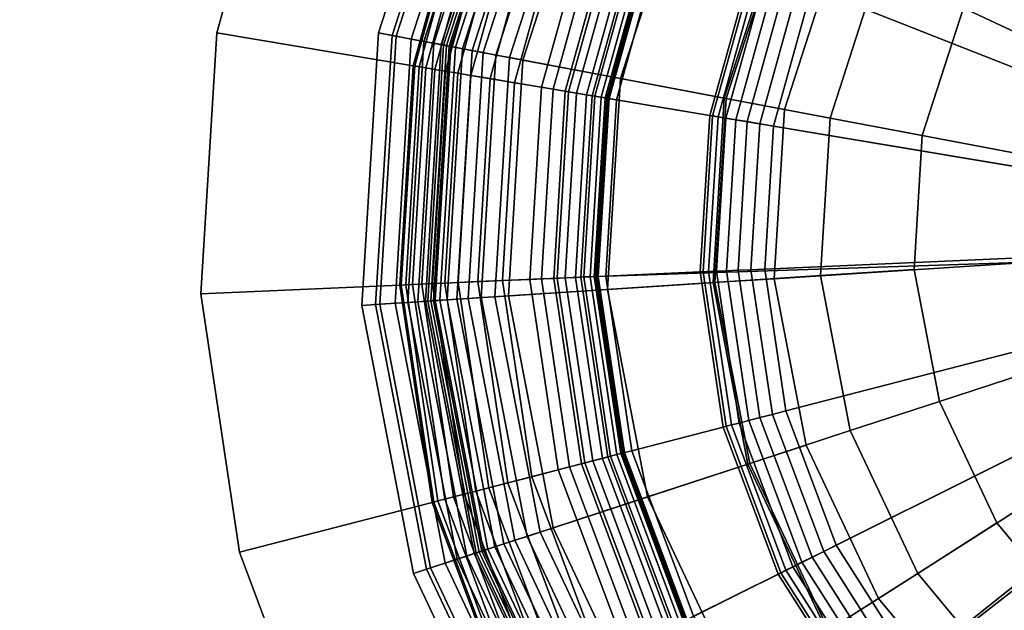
# Model space of a CAD drawing. Extents: x -43.1 to 43.1, y -41.3 to 41.3.
# Tile 106 of 256: x -19.4 to -18.3, y -4.8 to -4.2. Entities that reach past the tile are written whole.
import ezdxf

# ---------------------------------------------------------------- set-up
doc = ezdxf.new("R2010")
doc.units = 0
for name, color, linetype in [('LAMP', 7, 'CONTINUOUS'), ('LAMP_SUPPORT', 18, 'CONTINUOUS'), ('METAL_BASE', 254, 'CONTINUOUS')]:
    doc.layers.add(name, color=color, linetype=linetype)

msp = doc.modelspace()

# ---------------------------------------------------------------- linework, layer by layer
at = {"layer": 'LAMP'}
for points in [[(-18.4307, -3.928, 49.367), (-18.5322, -4.0885, 49.367), (-17.8463, -4.4098, 49.367), (-18.2926, -3.7978, 49.367)], [(-19.0453, -4.1833, 51.8637), (-18.9513, -3.8922, 51.8637), (-18.9375, -3.8987, 51.9815), (-19.0303, -4.1861, 51.9815)], [(-19.0256, -4.187, 51.6079), (-18.9331, -3.9007, 51.6079), (-18.9513, -3.8922, 51.8637), (-19.0453, -4.1833, 51.8637)], [(-19.0303, -4.1861, 51.9815), (-18.9375, -3.8987, 51.9815), (-18.8844, -3.9235, 52.1042), (-18.9727, -4.197, 52.1042)], [(-19.0088, -4.1902, 51.3235), (-18.9176, -3.908, 51.3235), (-18.9331, -3.9007, 51.6079), (-19.0256, -4.187, 51.6079)], [(-18.9947, -4.1928, 51.0232), (-18.9047, -3.914, 51.0232), (-18.9176, -3.908, 51.3235), (-19.0088, -4.1902, 51.3235)], [(-18.9835, -4.1949, 50.7202), (-18.8944, -3.9189, 50.7202), (-18.9047, -3.914, 51.0232), (-18.9947, -4.1928, 51.0232)], [(-18.9751, -4.1965, 50.4272), (-18.8866, -3.9225, 50.4272), (-18.8944, -3.9189, 50.7202), (-18.9835, -4.1949, 50.7202)], [(-18.9694, -4.1976, 50.1573), (-18.8813, -3.925, 50.1573), (-18.8866, -3.9225, 50.4272), (-18.9751, -4.1965, 50.4272)], [(-18.9727, -4.197, 52.1042), (-18.8844, -3.9235, 52.1042), (-18.8023, -3.962, 52.2234), (-18.8836, -4.2138, 52.2234)], [(-18.9664, -4.1982, 49.9233), (-18.8785, -3.9263, 49.9233), (-18.8813, -3.925, 50.1573), (-18.9694, -4.1976, 50.1573)], [(-18.9644, -4.1985, 49.9082), (-18.8768, -3.9271, 49.9082), (-18.8785, -3.9263, 49.9233), (-18.9664, -4.1982, 49.9233)], [(-18.9592, -4.1995, 49.8943), (-18.872, -3.9294, 49.8943), (-18.8768, -3.9271, 49.9082), (-18.9644, -4.1985, 49.9082)], [(-18.9512, -4.201, 49.8822), (-18.8645, -3.9328, 49.8822), (-18.872, -3.9294, 49.8943), (-18.9592, -4.1995, 49.8943)], [(-18.9406, -4.203, 49.8722), (-18.8548, -3.9374, 49.8722), (-18.8645, -3.9328, 49.8822), (-18.9512, -4.201, 49.8822)], [(-18.9281, -4.2054, 49.8647), (-18.8432, -3.9428, 49.8647), (-18.8548, -3.9374, 49.8722), (-18.9406, -4.203, 49.8722)], [(-18.9139, -4.2081, 49.8601), (-18.8302, -3.9489, 49.8601), (-18.8432, -3.9428, 49.8647), (-18.9281, -4.2054, 49.8647)], [(-18.8985, -4.211, 49.8588), (-18.816, -3.9556, 49.8588), (-18.8302, -3.9489, 49.8601), (-18.9139, -4.2081, 49.8601)], [(-18.6579, -4.2565, 49.8664), (-18.5943, -4.0594, 49.8664), (-18.816, -3.9556, 49.8588), (-18.8985, -4.211, 49.8588)], [(-18.8836, -4.2138, 52.2234), (-18.8023, -3.962, 52.2234), (-18.7015, -4.0092, 52.3306), (-18.7743, -4.2345, 52.3306)], [(-18.7743, -4.2345, 52.3306), (-18.7015, -4.0092, 52.3306), (-18.5923, -4.0604, 52.4176), (-18.6558, -4.2569, 52.4176)], [(-18.3898, -4.1552, 52.4972), (-18.3094, -4.028, 52.4972), (-17.8463, -4.4098, 52.4972), (-18.436, -4.2984, 52.4972)], [(-18.5905, -4.2692, 49.367), (-18.5322, -4.0885, 49.367), (-18.5943, -4.0594, 49.8664), (-18.6579, -4.2565, 49.8664)], [(-18.6558, -4.2569, 52.4176), (-18.5923, -4.0604, 52.4176), (-18.485, -4.1106, 52.4759), (-18.5393, -4.2789, 52.4759)], [(-18.5905, -4.2692, 49.367), (-18.6021, -4.4587, 49.367), (-17.8463, -4.4098, 49.367), (-18.5322, -4.0885, 49.367)], [(-18.5393, -4.2789, 52.4759), (-18.485, -4.1106, 52.4759), (-18.3898, -4.1552, 52.4972), (-18.436, -4.2984, 52.4972)], [(-19.064, -4.4886, 51.8637), (-19.0453, -4.1833, 51.8637), (-19.0303, -4.1861, 51.9815), (-19.0487, -4.4876, 51.9815)], [(-19.044, -4.4873, 51.6079), (-19.0256, -4.187, 51.6079), (-19.0453, -4.1833, 51.8637), (-19.064, -4.4886, 51.8637)], [(-19.0487, -4.4876, 51.9815), (-19.0303, -4.1861, 51.9815), (-18.9727, -4.197, 52.1042), (-18.9902, -4.4838, 52.1042)], [(-19.0269, -4.4862, 51.3235), (-19.0088, -4.1902, 51.3235), (-19.0256, -4.187, 51.6079), (-19.044, -4.4873, 51.6079)], [(-19.0126, -4.4852, 51.0232), (-18.9947, -4.1928, 51.0232), (-19.0088, -4.1902, 51.3235), (-19.0269, -4.4862, 51.3235)], [(-19.0012, -4.4845, 50.7202), (-18.9835, -4.1949, 50.7202), (-18.9947, -4.1928, 51.0232), (-19.0126, -4.4852, 51.0232)], [(-18.9927, -4.484, 50.4272), (-18.9751, -4.1965, 50.4272), (-18.9835, -4.1949, 50.7202), (-19.0012, -4.4845, 50.7202)], [(-18.9869, -4.4836, 50.1573), (-18.9694, -4.1976, 50.1573), (-18.9751, -4.1965, 50.4272), (-18.9927, -4.484, 50.4272)], [(-18.9902, -4.4838, 52.1042), (-18.9727, -4.197, 52.1042), (-18.8836, -4.2138, 52.2234), (-18.8998, -4.4779, 52.2234)], [(-18.9838, -4.4834, 49.9233), (-18.9664, -4.1982, 49.9233), (-18.9694, -4.1976, 50.1573), (-18.9869, -4.4836, 50.1573)], [(-18.9819, -4.4832, 49.9082), (-18.9644, -4.1985, 49.9082), (-18.9664, -4.1982, 49.9233), (-18.9838, -4.4834, 49.9233)], [(-18.9766, -4.4829, 49.8943), (-18.9592, -4.1995, 49.8943), (-18.9644, -4.1985, 49.9082), (-18.9819, -4.4832, 49.9082)], [(-18.9684, -4.4824, 49.8822), (-18.9512, -4.201, 49.8822), (-18.9592, -4.1995, 49.8943), (-18.9766, -4.4829, 49.8943)], [(-18.9577, -4.4817, 49.8722), (-18.9406, -4.203, 49.8722), (-18.9512, -4.201, 49.8822), (-18.9684, -4.4824, 49.8822)], [(-18.9449, -4.4809, 49.8647), (-18.9281, -4.2054, 49.8647), (-18.9406, -4.203, 49.8722), (-18.9577, -4.4817, 49.8722)], [(-18.9305, -4.4799, 49.8601), (-18.9139, -4.2081, 49.8601), (-18.9281, -4.2054, 49.8647), (-18.9449, -4.4809, 49.8647)], [(-18.9149, -4.4789, 49.8588), (-18.8985, -4.211, 49.8588), (-18.9139, -4.2081, 49.8601), (-18.9305, -4.4799, 49.8601)], [(-18.6705, -4.4631, 49.8664), (-18.6579, -4.2565, 49.8664), (-18.8985, -4.211, 49.8588), (-18.9149, -4.4789, 49.8588)], [(-18.8998, -4.4779, 52.2234), (-18.8836, -4.2138, 52.2234), (-18.7743, -4.2345, 52.3306), (-18.7887, -4.4708, 52.3306)], [(-18.7887, -4.4708, 52.3306), (-18.7743, -4.2345, 52.3306), (-18.6558, -4.2569, 52.4176), (-18.6684, -4.463, 52.4176)], [(-18.6021, -4.4587, 49.367), (-18.5905, -4.2692, 49.367), (-18.6579, -4.2565, 49.8664), (-18.6705, -4.4631, 49.8664)], [(-18.6684, -4.463, 52.4176), (-18.6558, -4.2569, 52.4176), (-18.5393, -4.2789, 52.4759), (-18.5501, -4.4553, 52.4759)], [(-18.5501, -4.4553, 52.4759), (-18.5393, -4.2789, 52.4759), (-18.436, -4.2984, 52.4972), (-18.4452, -4.4485, 52.4972)], [(-18.4452, -4.4485, 52.4972), (-18.436, -4.2984, 52.4972), (-17.8463, -4.4098, 52.4972), (-18.4168, -4.5963, 52.4972)], [(-18.5662, -4.6451, 49.367), (-18.4851, -4.8168, 49.367), (-17.8463, -4.4098, 49.367), (-18.6021, -4.4587, 49.367)], [(-18.3638, -4.9629, 49.367), (-18.21, -5.0742, 49.367), (-17.8463, -4.4098, 49.367), (-18.4851, -4.8168, 49.367)], [(-18.3525, -4.7323, 52.4972), (-18.4168, -4.5963, 52.4972), (-17.8463, -4.4098, 52.4972), (-18.2564, -4.8481, 52.4972)], [(-18.6293, -4.6658, 52.4176), (-18.6684, -4.463, 52.4176), (-18.5501, -4.4553, 52.4759), (-18.5167, -4.6289, 52.4759)], [(-18.5167, -4.6289, 52.4759), (-18.5501, -4.4553, 52.4759), (-18.4452, -4.4485, 52.4972), (-18.4168, -4.5963, 52.4972)], [(-18.6314, -4.6664, 49.8664), (-18.6705, -4.4631, 49.8664), (-18.9149, -4.4789, 49.8588), (-18.8641, -4.7425, 49.8588)], [(-18.744, -4.7032, 52.3306), (-18.7887, -4.4708, 52.3306), (-18.6684, -4.463, 52.4176), (-18.6293, -4.6658, 52.4176)], [(-18.5662, -4.6451, 49.367), (-18.6021, -4.4587, 49.367), (-18.6705, -4.4631, 49.8664), (-18.6314, -4.6664, 49.8664)], [(-18.9359, -4.766, 52.1042), (-18.9902, -4.4838, 52.1042), (-18.8998, -4.4779, 52.2234), (-18.8498, -4.7378, 52.2234)], [(-18.879, -4.7474, 49.8601), (-18.9305, -4.4799, 49.8601), (-18.9449, -4.4809, 49.8647), (-18.8927, -4.7518, 49.8647)], [(-18.8641, -4.7425, 49.8588), (-18.9149, -4.4789, 49.8588), (-18.9305, -4.4799, 49.8601), (-18.879, -4.7474, 49.8601)], [(-18.8498, -4.7378, 52.2234), (-18.8998, -4.4779, 52.2234), (-18.7887, -4.4708, 52.3306), (-18.744, -4.7032, 52.3306)], [(-18.9871, -4.7827, 51.6079), (-19.044, -4.4873, 51.6079), (-19.064, -4.4886, 51.8637), (-19.0061, -4.7889, 51.8637)], [(-19.0061, -4.7889, 51.8637), (-19.064, -4.4886, 51.8637), (-19.0487, -4.4876, 51.9815), (-18.9916, -4.7842, 51.9815)], [(-18.9916, -4.7842, 51.9815), (-19.0487, -4.4876, 51.9815), (-18.9902, -4.4838, 52.1042), (-18.9359, -4.766, 52.1042)], [(-18.9708, -4.7774, 51.3235), (-19.0269, -4.4862, 51.3235), (-19.044, -4.4873, 51.6079), (-18.9871, -4.7827, 51.6079)], [(-18.9572, -4.7729, 51.0232), (-19.0126, -4.4852, 51.0232), (-19.0269, -4.4862, 51.3235), (-18.9708, -4.7774, 51.3235)], [(-18.9464, -4.7694, 50.7202), (-19.0012, -4.4845, 50.7202), (-19.0126, -4.4852, 51.0232), (-18.9572, -4.7729, 51.0232)], [(-18.9382, -4.7667, 50.4272), (-18.9927, -4.484, 50.4272), (-19.0012, -4.4845, 50.7202), (-18.9464, -4.7694, 50.7202)], [(-18.9327, -4.7649, 50.1573), (-18.9869, -4.4836, 50.1573), (-18.9927, -4.484, 50.4272), (-18.9382, -4.7667, 50.4272)], [(-18.9298, -4.764, 49.9233), (-18.9838, -4.4834, 49.9233), (-18.9869, -4.4836, 50.1573), (-18.9327, -4.7649, 50.1573)], [(-18.9279, -4.7633, 49.9082), (-18.9819, -4.4832, 49.9082), (-18.9838, -4.4834, 49.9233), (-18.9298, -4.764, 49.9233)], [(-18.9229, -4.7617, 49.8943), (-18.9766, -4.4829, 49.8943), (-18.9819, -4.4832, 49.9082), (-18.9279, -4.7633, 49.9082)], [(-18.9151, -4.7591, 49.8822), (-18.9684, -4.4824, 49.8822), (-18.9766, -4.4829, 49.8943), (-18.9229, -4.7617, 49.8943)], [(-18.9049, -4.7558, 49.8722), (-18.9577, -4.4817, 49.8722), (-18.9684, -4.4824, 49.8822), (-18.9151, -4.7591, 49.8822)], [(-18.8927, -4.7518, 49.8647), (-18.9449, -4.4809, 49.8647), (-18.9577, -4.4817, 49.8722), (-18.9049, -4.7558, 49.8722)], [(-18.4411, -4.7888, 52.4759), (-18.5167, -4.6289, 52.4759), (-18.4168, -4.5963, 52.4972), (-18.3525, -4.7323, 52.4972)], [(-18.5411, -4.8525, 52.4176), (-18.6293, -4.6658, 52.4176), (-18.5167, -4.6289, 52.4759), (-18.4411, -4.7888, 52.4759)], [(-18.4851, -4.8168, 49.367), (-18.5662, -4.6451, 49.367), (-18.6314, -4.6664, 49.8664), (-18.5429, -4.8536, 49.8664)], [(-18.5429, -4.8536, 49.8664), (-18.6314, -4.6664, 49.8664), (-18.8641, -4.7425, 49.8588), (-18.7494, -4.9852, 49.8588)], [(-18.6428, -4.9172, 52.3306), (-18.744, -4.7032, 52.3306), (-18.6293, -4.6658, 52.4176), (-18.5411, -4.8525, 52.4176)], [(-18.7367, -4.977, 52.2234), (-18.8498, -4.7378, 52.2234), (-18.744, -4.7032, 52.3306), (-18.6428, -4.9172, 52.3306)], [(-18.3282, -4.9248, 52.4759), (-18.4411, -4.7888, 52.4759), (-18.3525, -4.7323, 52.4972), (-18.2564, -4.8481, 52.4972)], [(-18.8131, -5.0257, 52.1042), (-18.9359, -4.766, 52.1042), (-18.8498, -4.7378, 52.2234), (-18.7367, -4.977, 52.2234)], [(-18.7494, -4.9852, 49.8588), (-18.8641, -4.7425, 49.8588), (-18.879, -4.7474, 49.8601), (-18.7626, -4.9936, 49.8601)], [(-18.7856, -5.0082, 49.8722), (-18.9049, -4.7558, 49.8722), (-18.9151, -4.7591, 49.8822), (-18.7946, -5.014, 49.8822)], [(-18.7748, -5.0013, 49.8647), (-18.8927, -4.7518, 49.8647), (-18.9049, -4.7558, 49.8722), (-18.7856, -5.0082, 49.8722)], [(-18.7626, -4.9936, 49.8601), (-18.879, -4.7474, 49.8601), (-18.8927, -4.7518, 49.8647), (-18.7748, -5.0013, 49.8647)], [(-18.8625, -5.0572, 51.9815), (-18.9916, -4.7842, 51.9815), (-18.9359, -4.766, 52.1042), (-18.8131, -5.0257, 52.1042)], [(-18.8151, -5.027, 50.4272), (-18.9382, -4.7667, 50.4272), (-18.9464, -4.7694, 50.7202), (-18.8224, -5.0317, 50.7202)], [(-18.8102, -5.0239, 50.1573), (-18.9327, -4.7649, 50.1573), (-18.9382, -4.7667, 50.4272), (-18.8151, -5.027, 50.4272)], [(-18.8077, -5.0223, 49.9233), (-18.9298, -4.764, 49.9233), (-18.9327, -4.7649, 50.1573), (-18.8102, -5.0239, 50.1573)], [(-18.806, -5.0212, 49.9082), (-18.9279, -4.7633, 49.9082), (-18.9298, -4.764, 49.9233), (-18.8077, -5.0223, 49.9233)], [(-18.8015, -5.0184, 49.8943), (-18.9229, -4.7617, 49.8943), (-18.9279, -4.7633, 49.9082), (-18.806, -5.0212, 49.9082)], [(-18.7946, -5.014, 49.8822), (-18.9151, -4.7591, 49.8822), (-18.9229, -4.7617, 49.8943), (-18.8015, -5.0184, 49.8943)], [(-18.8441, -5.0455, 51.3235), (-18.9708, -4.7774, 51.3235), (-18.9871, -4.7827, 51.6079), (-18.8585, -5.0547, 51.6079)], [(-18.832, -5.0378, 51.0232), (-18.9572, -4.7729, 51.0232), (-18.9708, -4.7774, 51.3235), (-18.8441, -5.0455, 51.3235)], [(-18.8224, -5.0317, 50.7202), (-18.9464, -4.7694, 50.7202), (-18.9572, -4.7729, 51.0232), (-18.832, -5.0378, 51.0232)], [(-18.8585, -5.0547, 51.6079), (-18.9871, -4.7827, 51.6079), (-19.0061, -4.7889, 51.8637), (-18.8754, -5.0654, 51.8637)], [(-18.8754, -5.0654, 51.8637), (-19.0061, -4.7889, 51.8637), (-18.9916, -4.7842, 51.9815), (-18.8625, -5.0572, 51.9815)], [(-18.4092, -5.0113, 52.4176), (-18.5411, -4.8525, 52.4176), (-18.4411, -4.7888, 52.4759), (-18.3282, -4.9248, 52.4759)], [(-18.3638, -4.9629, 49.367), (-18.4851, -4.8168, 49.367), (-18.5429, -4.8536, 49.8664), (-18.4107, -5.0129, 49.8664)]]:
    msp.add_3dface(points, dxfattribs=at)
at = {"layer": 'LAMP_SUPPORT'}
for points in [[(-17.865, -4.4013, 48.7749), (-18.3588, -3.6081, 48.7749), (-18.1799, -3.5189, 48.7749), (-17.9864, -3.4689, 48.7749)], [(-17.865, -4.4013, 48.7749), (-18.5152, -3.7325, 48.7749), (-18.3588, -3.6081, 48.7749)], [(-17.865, -4.4013, 48.7749), (-17.8686, -4.4105, 48.7749), (-18.6424, -3.8868, 48.7749), (-18.5152, -3.7325, 48.7749)], [(-18.3835, -3.8665, 44.9914), (-18.4857, -3.9905, 44.9914), (-18.1904, -4.1859, 44.9914), (-18.1353, -4.1191, 44.9914)], [(-17.8686, -4.4105, 48.7749), (-18.7881, -4.2567, 48.7749), (-18.7347, -4.0641, 48.7749), (-18.6424, -3.8868, 48.7749)], [(-18.9408, -3.9829, 46.2099), (-19.0066, -4.2201, 46.2099), (-19.0049, -4.2204, 46.1948), (-18.9392, -3.9835, 46.1948)], [(-18.9408, -3.9829, 49.6738), (-19.0066, -4.2201, 49.6738), (-19.0066, -4.2201, 46.2099), (-18.9408, -3.9829, 46.2099)], [(-18.9392, -3.9835, 49.6888), (-19.0049, -4.2204, 49.6888), (-19.0066, -4.2201, 49.6738), (-18.9408, -3.9829, 49.6738)], [(-18.9392, -3.9835, 46.1948), (-19.0049, -4.2204, 46.1948), (-19, -4.2212, 46.181), (-18.9346, -3.9853, 46.181)], [(-18.9346, -3.9853, 49.7026), (-19, -4.2212, 49.7026), (-19.0049, -4.2204, 49.6888), (-18.9392, -3.9835, 49.6888)], [(-18.9346, -3.9853, 46.181), (-19, -4.2212, 46.181), (-18.9923, -4.2225, 46.1688), (-18.9274, -3.9882, 46.1688)], [(-18.9274, -3.9882, 49.7148), (-18.9923, -4.2225, 49.7148), (-19, -4.2212, 49.7026), (-18.9346, -3.9853, 49.7026)], [(-18.9274, -3.9882, 46.1688), (-18.9923, -4.2225, 46.1688), (-18.9823, -4.2242, 46.1587), (-18.9179, -3.9919, 46.1587)], [(-18.9179, -3.9919, 49.725), (-18.9823, -4.2242, 49.725), (-18.9923, -4.2225, 49.7148), (-18.9274, -3.9882, 49.7148)], [(-18.9179, -3.9919, 46.1587), (-18.9823, -4.2242, 46.1587), (-18.9703, -4.2262, 46.1509), (-18.9065, -3.9963, 46.1509)], [(-18.9065, -3.9963, 49.7328), (-18.9703, -4.2262, 49.7328), (-18.9823, -4.2242, 49.725), (-18.9179, -3.9919, 49.725)], [(-18.4857, -3.9905, 44.9914), (-18.5598, -4.1329, 44.9914), (-18.2303, -4.2627, 44.9914), (-18.1904, -4.1859, 44.9914)], [(-18.9065, -3.9963, 46.1509), (-18.9703, -4.2262, 46.1509), (-18.9566, -4.2285, 46.146), (-18.8937, -4.0014, 46.146)], [(-18.8937, -4.0014, 49.7377), (-18.9566, -4.2285, 49.7377), (-18.9703, -4.2262, 49.7328), (-18.9065, -3.9963, 49.7328)], [(-18.8937, -4.0014, 46.146), (-18.9566, -4.2285, 46.146), (-18.9418, -4.2309, 46.1442), (-18.8797, -4.0069, 46.1442)], [(-18.8797, -4.0069, 49.7394), (-18.9418, -4.2309, 49.7394), (-18.9566, -4.2285, 49.7377), (-18.8937, -4.0014, 49.7377)], [(-18.8797, -4.0069, 46.1442), (-18.9418, -4.2309, 46.1442), (-18.9202, -4.2346, 46.1425), (-18.8593, -4.015, 46.1425)], [(-18.7929, -4.0411, 49.7394), (-18.8498, -4.2463, 49.7394), (-18.9418, -4.2309, 49.7394), (-18.8797, -4.0069, 49.7394)], [(-18.8593, -4.015, 46.1425), (-18.9202, -4.2346, 46.1425), (-18.893, -4.2391, 46.1378), (-18.8337, -4.0251, 46.1378)], [(-18.8337, -4.0251, 46.1378), (-18.893, -4.2391, 46.1378), (-18.8626, -4.2442, 46.1302), (-18.805, -4.0364, 46.1302)], [(-18.805, -4.0364, 46.1302), (-18.8626, -4.2442, 46.1302), (-18.8324, -4.2492, 46.1202), (-18.7765, -4.0476, 46.1202)], [(-18.7799, -4.0462, 49.7378), (-18.8361, -4.2486, 49.7378), (-18.8498, -4.2463, 49.7394), (-18.7929, -4.0411, 49.7394)], [(-18.768, -4.0509, 49.7333), (-18.8234, -4.2508, 49.7333), (-18.8361, -4.2486, 49.7378), (-18.7799, -4.0462, 49.7378)], [(-18.7765, -4.0476, 46.1202), (-18.8324, -4.2492, 46.1202), (-18.806, -4.2537, 46.1081), (-18.7516, -4.0574, 46.1081)], [(-18.7575, -4.0551, 49.7261), (-18.8123, -4.2526, 49.7261), (-18.8234, -4.2508, 49.7333), (-18.768, -4.0509, 49.7333)], [(-18.7487, -4.0585, 49.7167), (-18.803, -4.2542, 49.7167), (-18.8123, -4.2526, 49.7261), (-18.7575, -4.0551, 49.7261)], [(-18.7516, -4.0574, 46.1081), (-18.806, -4.2537, 46.1081), (-18.787, -4.2568, 46.0942), (-18.7336, -4.0645, 46.0942)], [(-18.742, -4.0612, 49.7054), (-18.7959, -4.2554, 49.7054), (-18.803, -4.2542, 49.7167), (-18.7487, -4.0585, 49.7167)], [(-18.7377, -4.0629, 49.6925), (-18.7913, -4.2561, 49.6925), (-18.7959, -4.2554, 49.7054), (-18.742, -4.0612, 49.7054)], [(-18.7362, -4.0634, 49.6786), (-18.7897, -4.2564, 49.6786), (-18.7913, -4.2561, 49.6925), (-18.7377, -4.0629, 49.6925)], [(-18.7347, -4.0641, 48.7749), (-18.7881, -4.2567, 48.7749), (-18.7897, -4.2564, 49.6786), (-18.7362, -4.0634, 49.6786)], [(-18.7336, -4.0645, 46.0942), (-18.787, -4.2568, 46.0942), (-18.7788, -4.2582, 46.0789), (-18.7259, -4.0675, 46.0789)], [(-18.7259, -4.0675, 46.0789), (-18.7788, -4.2582, 46.0789), (-18.6742, -4.2757, 45.0568), (-18.6272, -4.1064, 45.0568)], [(-18.6272, -4.1064, 45.0568), (-18.6742, -4.2757, 45.0568), (-18.671, -4.2763, 45.0415), (-18.6242, -4.1076, 45.0415)], [(-18.6242, -4.1076, 45.0415), (-18.671, -4.2763, 45.0415), (-18.6648, -4.2773, 45.0276), (-18.6184, -4.1099, 45.0276)], [(-18.6184, -4.1099, 45.0276), (-18.6648, -4.2773, 45.0276), (-18.6561, -4.2788, 45.0155), (-18.6101, -4.1131, 45.0155)], [(-18.6101, -4.1131, 45.0155), (-18.6561, -4.2788, 45.0155), (-18.6451, -4.2806, 45.0055), (-18.5998, -4.1172, 45.0055)], [(-18.5998, -4.1172, 45.0055), (-18.6451, -4.2806, 45.0055), (-18.6323, -4.2827, 44.9979), (-18.5878, -4.1219, 44.9979)], [(-18.5878, -4.1219, 44.9979), (-18.6323, -4.2827, 44.9979), (-18.6181, -4.2851, 44.9931), (-18.5743, -4.1272, 44.9931)], [(-18.5743, -4.1272, 44.9931), (-18.6181, -4.2851, 44.9931), (-18.6028, -4.2877, 44.9914), (-18.5598, -4.1329, 44.9914)], [(-18.5598, -4.1329, 44.9914), (-18.6028, -4.2877, 44.9914), (-18.2535, -4.3461, 44.9914), (-18.2303, -4.2627, 44.9914)], [(-19.0066, -4.2201, 46.2099), (-19.0216, -4.4658, 46.2099), (-19.0199, -4.4658, 46.1948), (-19.0049, -4.2204, 46.1948)], [(-19.0066, -4.2201, 49.6738), (-19.0216, -4.4658, 49.6738), (-19.0216, -4.4658, 46.2099), (-19.0066, -4.2201, 46.2099)], [(-19.0049, -4.2204, 49.6888), (-19.0199, -4.4658, 49.6888), (-19.0216, -4.4658, 49.6738), (-19.0066, -4.2201, 49.6738)], [(-19.0049, -4.2204, 46.1948), (-19.0199, -4.4658, 46.1948), (-19.0149, -4.4655, 46.181), (-19, -4.2212, 46.181)], [(-19, -4.2212, 49.7026), (-19.0149, -4.4655, 49.7026), (-19.0199, -4.4658, 49.6888), (-19.0049, -4.2204, 49.6888)], [(-19, -4.2212, 46.181), (-19.0149, -4.4655, 46.181), (-19.0072, -4.4652, 46.1688), (-18.9923, -4.2225, 46.1688)], [(-18.9923, -4.2225, 49.7148), (-19.0072, -4.4652, 49.7148), (-19.0149, -4.4655, 49.7026), (-19, -4.2212, 49.7026)], [(-18.9923, -4.2225, 46.1688), (-19.0072, -4.4652, 46.1688), (-18.997, -4.4648, 46.1587), (-18.9823, -4.2242, 46.1587)], [(-18.9823, -4.2242, 49.725), (-18.997, -4.4648, 49.725), (-19.0072, -4.4652, 49.7148), (-18.9923, -4.2225, 49.7148)], [(-18.9823, -4.2242, 46.1587), (-18.997, -4.4648, 46.1587), (-18.9848, -4.4642, 46.1509), (-18.9703, -4.2262, 46.1509)], [(-18.9703, -4.2262, 49.7328), (-18.9848, -4.4642, 49.7328), (-18.997, -4.4648, 49.725), (-18.9823, -4.2242, 49.725)], [(-18.9703, -4.2262, 46.1509), (-18.9848, -4.4642, 46.1509), (-18.971, -4.4636, 46.146), (-18.9566, -4.2285, 46.146)], [(-18.9566, -4.2285, 49.7377), (-18.971, -4.4636, 49.7377), (-18.9848, -4.4642, 49.7328), (-18.9703, -4.2262, 49.7328)], [(-18.9566, -4.2285, 46.146), (-18.971, -4.4636, 46.146), (-18.956, -4.463, 46.1442), (-18.9418, -4.2309, 46.1442)], [(-18.9418, -4.2309, 49.7394), (-18.956, -4.463, 49.7394), (-18.971, -4.4636, 49.7377), (-18.9566, -4.2285, 49.7377)], [(-18.9418, -4.2309, 46.1442), (-18.956, -4.463, 46.1442), (-18.9341, -4.462, 46.1425), (-18.9202, -4.2346, 46.1425)], [(-18.8498, -4.2463, 49.7394), (-18.8628, -4.4589, 49.7394), (-18.956, -4.463, 49.7394), (-18.9418, -4.2309, 49.7394)], [(-18.9202, -4.2346, 46.1425), (-18.9341, -4.462, 46.1425), (-18.9066, -4.4608, 46.1378), (-18.893, -4.2391, 46.1378)], [(-18.893, -4.2391, 46.1378), (-18.9066, -4.4608, 46.1378), (-18.8758, -4.4595, 46.1302), (-18.8626, -4.2442, 46.1302)], [(-18.8626, -4.2442, 46.1302), (-18.8758, -4.4595, 46.1302), (-18.8452, -4.4581, 46.1202), (-18.8324, -4.2492, 46.1202)], [(-18.8361, -4.2486, 49.7378), (-18.8489, -4.4583, 49.7378), (-18.8628, -4.4589, 49.7394), (-18.8498, -4.2463, 49.7394)], [(-18.8234, -4.2508, 49.7333), (-18.8361, -4.4577, 49.7333), (-18.8489, -4.4583, 49.7378), (-18.8361, -4.2486, 49.7378)], [(-18.8324, -4.2492, 46.1202), (-18.8452, -4.4581, 46.1202), (-18.8185, -4.457, 46.1081), (-18.806, -4.2537, 46.1081)], [(-18.8123, -4.2526, 49.7261), (-18.8248, -4.4572, 49.7261), (-18.8361, -4.4577, 49.7333), (-18.8234, -4.2508, 49.7333)], [(-18.803, -4.2542, 49.7167), (-18.8154, -4.4568, 49.7167), (-18.8248, -4.4572, 49.7261), (-18.8123, -4.2526, 49.7261)], [(-18.806, -4.2537, 46.1081), (-18.8185, -4.457, 46.1081), (-18.7992, -4.4561, 46.0942), (-18.787, -4.2568, 46.0942)], [(-18.7959, -4.2554, 49.7054), (-18.8082, -4.4565, 49.7054), (-18.8154, -4.4568, 49.7167), (-18.803, -4.2542, 49.7167)], [(-18.7913, -4.2561, 49.6925), (-18.8036, -4.4563, 49.6925), (-18.8082, -4.4565, 49.7054), (-18.7959, -4.2554, 49.7054)], [(-18.7897, -4.2564, 49.6786), (-18.8019, -4.4562, 49.6786), (-18.8036, -4.4563, 49.6925), (-18.7913, -4.2561, 49.6925)], [(-18.7881, -4.2567, 48.7749), (-18.8003, -4.4562, 48.7749), (-18.8019, -4.4562, 49.6786), (-18.7897, -4.2564, 49.6786)], [(-17.8686, -4.4105, 48.7749), (-17.8665, -4.4251, 48.7749), (-18.8003, -4.4562, 48.7749), (-18.7881, -4.2567, 48.7749)], [(-18.787, -4.2568, 46.0942), (-18.7992, -4.4561, 46.0942), (-18.7908, -4.4558, 46.0789), (-18.7788, -4.2582, 46.0789)], [(-18.7788, -4.2582, 46.0789), (-18.7908, -4.4558, 46.0789), (-18.6849, -4.4511, 45.0568), (-18.6742, -4.2757, 45.0568)], [(-18.6742, -4.2757, 45.0568), (-18.6849, -4.4511, 45.0568), (-18.6817, -4.451, 45.0415), (-18.671, -4.2763, 45.0415)], [(-18.671, -4.2763, 45.0415), (-18.6817, -4.451, 45.0415), (-18.6754, -4.4507, 45.0276), (-18.6648, -4.2773, 45.0276)], [(-18.6648, -4.2773, 45.0276), (-18.6754, -4.4507, 45.0276), (-18.6666, -4.4503, 45.0155), (-18.6561, -4.2788, 45.0155)], [(-18.6561, -4.2788, 45.0155), (-18.6666, -4.4503, 45.0155), (-18.6555, -4.4498, 45.0055), (-18.6451, -4.2806, 45.0055)], [(-18.6451, -4.2806, 45.0055), (-18.6555, -4.4498, 45.0055), (-18.6425, -4.4493, 44.9979), (-18.6323, -4.2827, 44.9979)], [(-18.6323, -4.2827, 44.9979), (-18.6425, -4.4493, 44.9979), (-18.6281, -4.4487, 44.9931), (-18.6181, -4.2851, 44.9931)], [(-18.6181, -4.2851, 44.9931), (-18.6281, -4.4487, 44.9931), (-18.6126, -4.448, 44.9914), (-18.6028, -4.2877, 44.9914)], [(-18.6028, -4.2877, 44.9914), (-18.6126, -4.448, 44.9914), (-18.2588, -4.4325, 44.9914), (-18.2535, -4.3461, 44.9914)], [(-17.8665, -4.4251, 48.7749), (-18.7007, -4.8411, 48.7749), (-18.7707, -4.6539, 48.7749), (-18.8003, -4.4562, 48.7749)], [(-17.8665, -4.4251, 48.7749), (-17.8561, -4.4357, 48.7749), (-18.5933, -5.0097, 48.7749), (-18.7007, -4.8411, 48.7749)], [(-18.6126, -4.448, 44.9914), (-18.5888, -4.6068, 44.9914), (-18.246, -4.5181, 44.9914), (-18.2588, -4.4325, 44.9914)], [(-17.8561, -4.4357, 48.7749), (-18.4532, -5.1522, 48.7749), (-18.5933, -5.0097, 48.7749)], [(-17.8561, -4.4357, 48.7749), (-17.8416, -4.4381, 48.7749), (-18.2866, -5.2625, 48.7749), (-18.4532, -5.1522, 48.7749)], [(-18.8758, -4.4595, 46.1302), (-18.8439, -4.6728, 46.1302), (-18.8143, -4.6651, 46.1202), (-18.8452, -4.4581, 46.1202)], [(-18.8361, -4.4577, 49.7333), (-18.8054, -4.6628, 49.7333), (-18.8179, -4.666, 49.7378), (-18.8489, -4.4583, 49.7378)], [(-18.8452, -4.4581, 46.1202), (-18.8143, -4.6651, 46.1202), (-18.7884, -4.6584, 46.1081), (-18.8185, -4.457, 46.1081)], [(-18.8248, -4.4572, 49.7261), (-18.7945, -4.66, 49.7261), (-18.8054, -4.6628, 49.7333), (-18.8361, -4.4577, 49.7333)], [(-18.8154, -4.4568, 49.7167), (-18.7854, -4.6576, 49.7167), (-18.7945, -4.66, 49.7261), (-18.8248, -4.4572, 49.7261)], [(-18.8185, -4.457, 46.1081), (-18.7884, -4.6584, 46.1081), (-18.7697, -4.6536, 46.0942), (-18.7992, -4.4561, 46.0942)], [(-18.8082, -4.4565, 49.7054), (-18.7784, -4.6558, 49.7054), (-18.7854, -4.6576, 49.7167), (-18.8154, -4.4568, 49.7167)], [(-18.8036, -4.4563, 49.6925), (-18.7739, -4.6547, 49.6925), (-18.7784, -4.6558, 49.7054), (-18.8082, -4.4565, 49.7054)], [(-18.8019, -4.4562, 49.6786), (-18.7723, -4.6543, 49.6786), (-18.7739, -4.6547, 49.6925), (-18.8036, -4.4563, 49.6925)], [(-18.8003, -4.4562, 48.7749), (-18.7707, -4.6539, 48.7749), (-18.7723, -4.6543, 49.6786), (-18.8019, -4.4562, 49.6786)], [(-18.7992, -4.4561, 46.0942), (-18.7697, -4.6536, 46.0942), (-18.7616, -4.6515, 46.0789), (-18.7908, -4.4558, 46.0789)], [(-18.7908, -4.4558, 46.0789), (-18.7616, -4.6515, 46.0789), (-18.659, -4.625, 45.0568), (-18.6849, -4.4511, 45.0568)], [(-18.6849, -4.4511, 45.0568), (-18.659, -4.625, 45.0568), (-18.6558, -4.6241, 45.0415), (-18.6817, -4.451, 45.0415)], [(-18.6817, -4.451, 45.0415), (-18.6558, -4.6241, 45.0415), (-18.6497, -4.6226, 45.0276), (-18.6754, -4.4507, 45.0276)], [(-18.6754, -4.4507, 45.0276), (-18.6497, -4.6226, 45.0276), (-18.6412, -4.6204, 45.0155), (-18.6666, -4.4503, 45.0155)], [(-18.6666, -4.4503, 45.0155), (-18.6412, -4.6204, 45.0155), (-18.6304, -4.6176, 45.0055), (-18.6555, -4.4498, 45.0055)], [(-18.6555, -4.4498, 45.0055), (-18.6304, -4.6176, 45.0055), (-18.6179, -4.6143, 44.9979), (-18.6425, -4.4493, 44.9979)], [(-18.6425, -4.4493, 44.9979), (-18.6179, -4.6143, 44.9979), (-18.6039, -4.6107, 44.9931), (-18.6281, -4.4487, 44.9931)], [(-18.6281, -4.4487, 44.9931), (-18.6039, -4.6107, 44.9931), (-18.5888, -4.6068, 44.9914), (-18.6126, -4.448, 44.9914)], [(-19.0216, -4.4658, 46.2099), (-18.9852, -4.7093, 46.2099), (-18.9835, -4.7089, 46.1948), (-19.0199, -4.4658, 46.1948)], [(-19.0216, -4.4658, 49.6738), (-18.9852, -4.7093, 49.6738), (-18.9852, -4.7093, 46.2099), (-19.0216, -4.4658, 46.2099)], [(-19.0199, -4.4658, 49.6888), (-18.9835, -4.7089, 49.6888), (-18.9852, -4.7093, 49.6738), (-19.0216, -4.4658, 49.6738)], [(-19.0199, -4.4658, 46.1948), (-18.9835, -4.7089, 46.1948), (-18.9788, -4.7077, 46.181), (-19.0149, -4.4655, 46.181)], [(-19.0149, -4.4655, 49.7026), (-18.9788, -4.7077, 49.7026), (-18.9835, -4.7089, 49.6888), (-19.0199, -4.4658, 49.6888)], [(-19.0149, -4.4655, 46.181), (-18.9788, -4.7077, 46.181), (-18.9712, -4.7057, 46.1688), (-19.0072, -4.4652, 46.1688)], [(-19.0072, -4.4652, 49.7148), (-18.9712, -4.7057, 49.7148), (-18.9788, -4.7077, 49.7026), (-19.0149, -4.4655, 49.7026)], [(-19.0072, -4.4652, 46.1688), (-18.9712, -4.7057, 46.1688), (-18.9614, -4.7032, 46.1587), (-18.997, -4.4648, 46.1587)], [(-18.997, -4.4648, 49.725), (-18.9614, -4.7032, 49.725), (-18.9712, -4.7057, 49.7148), (-19.0072, -4.4652, 49.7148)], [(-18.997, -4.4648, 46.1587), (-18.9614, -4.7032, 46.1587), (-18.9496, -4.7001, 46.1509), (-18.9848, -4.4642, 46.1509)], [(-18.9848, -4.4642, 49.7328), (-18.9496, -4.7001, 49.7328), (-18.9614, -4.7032, 49.725), (-18.997, -4.4648, 49.725)], [(-18.9848, -4.4642, 46.1509), (-18.9496, -4.7001, 46.1509), (-18.9362, -4.6967, 46.146), (-18.971, -4.4636, 46.146)], [(-18.971, -4.4636, 49.7377), (-18.9362, -4.6967, 49.7377), (-18.9496, -4.7001, 49.7328), (-18.9848, -4.4642, 49.7328)], [(-18.971, -4.4636, 46.146), (-18.9362, -4.6967, 46.146), (-18.9216, -4.6929, 46.1442), (-18.956, -4.463, 46.1442)], [(-18.956, -4.463, 49.7394), (-18.9216, -4.6929, 49.7394), (-18.9362, -4.6967, 49.7377), (-18.971, -4.4636, 49.7377)], [(-18.8628, -4.4589, 49.7394), (-18.8314, -4.6695, 49.7394), (-18.9216, -4.6929, 49.7394), (-18.956, -4.463, 49.7394)], [(-18.956, -4.463, 46.1442), (-18.9216, -4.6929, 46.1442), (-18.9004, -4.6874, 46.1425), (-18.9341, -4.462, 46.1425)], [(-18.9341, -4.462, 46.1425), (-18.9004, -4.6874, 46.1425), (-18.8737, -4.6805, 46.1378), (-18.9066, -4.4608, 46.1378)], [(-18.9066, -4.4608, 46.1378), (-18.8737, -4.6805, 46.1378), (-18.8439, -4.6728, 46.1302), (-18.8758, -4.4595, 46.1302)], [(-18.8489, -4.4583, 49.7378), (-18.8179, -4.666, 49.7378), (-18.8314, -4.6695, 49.7394), (-18.8628, -4.4589, 49.7394)], [(-18.5888, -4.6068, 44.9914), (-18.5326, -4.7572, 44.9914), (-18.2157, -4.5992, 44.9914), (-18.246, -4.5181, 44.9914)], [(-18.5326, -4.7572, 44.9914), (-18.4463, -4.8927, 44.9914), (-18.1691, -4.6722, 44.9914), (-18.2157, -4.5992, 44.9914)], [(-18.6179, -4.6143, 44.9979), (-18.5594, -4.7706, 44.9979), (-18.5465, -4.7642, 44.9931), (-18.6039, -4.6107, 44.9931)], [(-18.6039, -4.6107, 44.9931), (-18.5465, -4.7642, 44.9931), (-18.5326, -4.7572, 44.9914), (-18.5888, -4.6068, 44.9914)], [(-18.6558, -4.6241, 45.0415), (-18.5945, -4.7881, 45.0415), (-18.5889, -4.7853, 45.0276), (-18.6497, -4.6226, 45.0276)], [(-18.6497, -4.6226, 45.0276), (-18.5889, -4.7853, 45.0276), (-18.581, -4.7814, 45.0155), (-18.6412, -4.6204, 45.0155)], [(-18.6412, -4.6204, 45.0155), (-18.581, -4.7814, 45.0155), (-18.571, -4.7764, 45.0055), (-18.6304, -4.6176, 45.0055)], [(-18.6304, -4.6176, 45.0055), (-18.571, -4.7764, 45.0055), (-18.5594, -4.7706, 44.9979), (-18.6179, -4.6143, 44.9979)], [(-18.7616, -4.6515, 46.0789), (-18.6923, -4.8369, 46.0789), (-18.5974, -4.7896, 45.0568), (-18.659, -4.625, 45.0568)], [(-18.659, -4.625, 45.0568), (-18.5974, -4.7896, 45.0568), (-18.5945, -4.7881, 45.0415), (-18.6558, -4.6241, 45.0415)], [(-18.7884, -4.6584, 46.1081), (-18.717, -4.8492, 46.1081), (-18.6997, -4.8406, 46.0942), (-18.7697, -4.6536, 46.0942)], [(-18.7784, -4.6558, 49.7054), (-18.7078, -4.8446, 49.7054), (-18.7142, -4.8478, 49.7167), (-18.7854, -4.6576, 49.7167)], [(-18.7739, -4.6547, 49.6925), (-18.7037, -4.8425, 49.6925), (-18.7078, -4.8446, 49.7054), (-18.7784, -4.6558, 49.7054)], [(-18.7723, -4.6543, 49.6786), (-18.7022, -4.8418, 49.6786), (-18.7037, -4.8425, 49.6925), (-18.7739, -4.6547, 49.6925)], [(-18.7707, -4.6539, 48.7749), (-18.7007, -4.8411, 48.7749), (-18.7022, -4.8418, 49.6786), (-18.7723, -4.6543, 49.6786)], [(-18.7697, -4.6536, 46.0942), (-18.6997, -4.8406, 46.0942), (-18.6923, -4.8369, 46.0789), (-18.7616, -4.6515, 46.0789)], [(-18.8439, -4.6728, 46.1302), (-18.7683, -4.8748, 46.1302), (-18.741, -4.8611, 46.1202), (-18.8143, -4.6651, 46.1202)], [(-18.8179, -4.666, 49.7378), (-18.7443, -4.8628, 49.7378), (-18.7568, -4.869, 49.7394), (-18.8314, -4.6695, 49.7394)], [(-18.8054, -4.6628, 49.7333), (-18.7328, -4.8571, 49.7333), (-18.7443, -4.8628, 49.7378), (-18.8179, -4.666, 49.7378)], [(-18.8143, -4.6651, 46.1202), (-18.741, -4.8611, 46.1202), (-18.717, -4.8492, 46.1081), (-18.7884, -4.6584, 46.1081)], [(-18.7945, -4.66, 49.7261), (-18.7227, -4.852, 49.7261), (-18.7328, -4.8571, 49.7333), (-18.8054, -4.6628, 49.7333)], [(-18.7854, -4.6576, 49.7167), (-18.7142, -4.8478, 49.7167), (-18.7227, -4.852, 49.7261), (-18.7945, -4.66, 49.7261)], [(-18.8314, -4.6695, 49.7394), (-18.7568, -4.869, 49.7394), (-18.8402, -4.9106, 49.7394), (-18.9216, -4.6929, 49.7394)], [(-18.8737, -4.6805, 46.1378), (-18.796, -4.8886, 46.1378), (-18.7683, -4.8748, 46.1302), (-18.8439, -4.6728, 46.1302)], [(-18.4463, -4.8927, 44.9914), (-18.3337, -5.0072, 44.9914), (-18.1085, -4.734, 44.9914), (-18.1691, -4.6722, 44.9914)], [(-18.9216, -4.6929, 46.1442), (-18.8402, -4.9106, 46.1442), (-18.8206, -4.9008, 46.1425), (-18.9004, -4.6874, 46.1425)], [(-18.9004, -4.6874, 46.1425), (-18.8206, -4.9008, 46.1425), (-18.796, -4.8886, 46.1378), (-18.8737, -4.6805, 46.1378)], [(-18.9614, -4.7032, 46.1587), (-18.877, -4.929, 46.1587), (-18.8661, -4.9235, 46.1509), (-18.9496, -4.7001, 46.1509)], [(-18.9496, -4.7001, 49.7328), (-18.8661, -4.9235, 49.7328), (-18.877, -4.929, 49.725), (-18.9614, -4.7032, 49.725)], [(-18.9496, -4.7001, 46.1509), (-18.8661, -4.9235, 46.1509), (-18.8537, -4.9173, 46.146), (-18.9362, -4.6967, 46.146)], [(-18.9362, -4.6967, 49.7377), (-18.8537, -4.9173, 49.7377), (-18.8661, -4.9235, 49.7328), (-18.9496, -4.7001, 49.7328)], [(-18.9362, -4.6967, 46.146), (-18.8537, -4.9173, 46.146), (-18.8402, -4.9106, 46.1442), (-18.9216, -4.6929, 46.1442)], [(-18.9216, -4.6929, 49.7394), (-18.8402, -4.9106, 49.7394), (-18.8537, -4.9173, 49.7377), (-18.9362, -4.6967, 49.7377)], [(-18.9852, -4.7093, 46.2099), (-18.899, -4.9399, 46.2099), (-18.8974, -4.9392, 46.1948), (-18.9835, -4.7089, 46.1948)], [(-18.9835, -4.7089, 49.6888), (-18.8974, -4.9392, 49.6888), (-18.899, -4.9399, 49.6738), (-18.9852, -4.7093, 49.6738)], [(-18.9852, -4.7093, 49.6738), (-18.899, -4.9399, 49.6738), (-18.899, -4.9399, 46.2099), (-18.9852, -4.7093, 46.2099)], [(-18.9835, -4.7089, 46.1948), (-18.8974, -4.9392, 46.1948), (-18.893, -4.937, 46.181), (-18.9788, -4.7077, 46.181)], [(-18.9788, -4.7077, 49.7026), (-18.893, -4.937, 49.7026), (-18.8974, -4.9392, 49.6888), (-18.9835, -4.7089, 49.6888)], [(-18.9788, -4.7077, 46.181), (-18.893, -4.937, 46.181), (-18.8861, -4.9335, 46.1688), (-18.9712, -4.7057, 46.1688)], [(-18.9712, -4.7057, 49.7148), (-18.8861, -4.9335, 49.7148), (-18.893, -4.937, 49.7026), (-18.9788, -4.7077, 49.7026)], [(-18.9712, -4.7057, 46.1688), (-18.8861, -4.9335, 46.1688), (-18.877, -4.929, 46.1587), (-18.9614, -4.7032, 46.1587)], [(-18.9614, -4.7032, 49.725), (-18.877, -4.929, 49.725), (-18.8861, -4.9335, 49.7148), (-18.9712, -4.7057, 49.7148)], [(-18.5594, -4.7706, 44.9979), (-18.4698, -4.9114, 44.9979), (-18.4585, -4.9024, 44.9931), (-18.5465, -4.7642, 44.9931)], [(-18.5465, -4.7642, 44.9931), (-18.4585, -4.9024, 44.9931), (-18.4463, -4.8927, 44.9914), (-18.5326, -4.7572, 44.9914)], [(-18.581, -4.7814, 45.0155), (-18.4886, -4.9264, 45.0155), (-18.4799, -4.9194, 45.0055), (-18.571, -4.7764, 45.0055)], [(-18.571, -4.7764, 45.0055), (-18.4799, -4.9194, 45.0055), (-18.4698, -4.9114, 44.9979), (-18.5594, -4.7706, 44.9979)], [(-18.5974, -4.7896, 45.0568), (-18.503, -4.9378, 45.0568), (-18.5004, -4.9358, 45.0415), (-18.5945, -4.7881, 45.0415)], [(-18.5945, -4.7881, 45.0415), (-18.5004, -4.9358, 45.0415), (-18.4955, -4.9319, 45.0276), (-18.5889, -4.7853, 45.0276)], [(-18.5889, -4.7853, 45.0276), (-18.4955, -4.9319, 45.0276), (-18.4886, -4.9264, 45.0155), (-18.581, -4.7814, 45.0155)], [(-18.6923, -4.8369, 46.0789), (-18.5859, -5.0038, 46.0789), (-18.503, -4.9378, 45.0568), (-18.5974, -4.7896, 45.0568)]]:
    msp.add_3dface(points, dxfattribs=at)
at = {"layer": 'METAL_BASE'}
for points in [[(-26.1197, -19.9225, 20.447), (-26.1419, -19.8939, 20.312), (-1.468, -0.7437, 20.312), (-1.4459, -0.7723, 20.447)], [(-26.1419, -19.8939, 20.312), (-26.1197, -19.9225, 20.1769), (-1.4459, -0.7723, 20.1769), (-1.468, -0.7437, 20.312)], [(-26.0591, -20.0006, 20.5459), (-26.1197, -19.9225, 20.447), (-1.4459, -0.7723, 20.447), (-1.3852, -0.8504, 20.5459)], [(-26.1197, -19.9225, 20.1769), (-26.0591, -20.0006, 20.0781), (-1.3852, -0.8504, 20.0781), (-1.4459, -0.7723, 20.1769)], [(-25.9763, -20.1073, 20.5821), (-26.0591, -20.0006, 20.5459), (-1.3852, -0.8504, 20.5459), (-1.3024, -0.9571, 20.5821)], [(-26.0591, -20.0006, 20.0781), (-25.9763, -20.1073, 20.0419), (-1.3024, -0.9571, 20.0419), (-1.3852, -0.8504, 20.0781)], [(-25.8935, -20.214, 20.5459), (-25.9763, -20.1073, 20.5821), (-1.3024, -0.9571, 20.5821), (-1.2196, -1.0637, 20.5459)], [(-25.9763, -20.1073, 20.0419), (-25.8935, -20.214, 20.0781), (-1.2196, -1.0637, 20.0781), (-1.3024, -0.9571, 20.0419)], [(-27.3869, -31.72, 30.241), (-27.4144, -31.6965, 30.106), (-1.2503, -1.0623, 30.106), (-1.2228, -1.0858, 30.241)], [(-27.4144, -31.6965, 30.106), (-27.3869, -31.72, 29.9709), (-1.2228, -1.0858, 29.9709), (-1.2503, -1.0623, 30.106)], [(-25.8329, -20.2921, 20.447), (-25.8935, -20.214, 20.5459), (-1.2196, -1.0637, 20.5459), (-1.159, -1.1418, 20.447)], [(-25.8935, -20.214, 20.0781), (-25.8329, -20.2921, 20.1769), (-1.159, -1.1418, 20.1769), (-1.2196, -1.0637, 20.0781)], [(-27.3117, -31.7842, 30.3399), (-27.3869, -31.72, 30.241), (-1.2228, -1.0858, 30.241), (-1.1476, -1.15, 30.3399)], [(-27.3869, -31.72, 29.9709), (-27.3117, -31.7842, 29.872), (-1.1476, -1.15, 29.872), (-1.2228, -1.0858, 29.9709)], [(-25.8107, -20.3207, 20.312), (-25.8329, -20.2921, 20.447), (-1.159, -1.1418, 20.447), (-1.1368, -1.1704, 20.312)], [(-25.8329, -20.2921, 20.1769), (-25.8107, -20.3207, 20.312), (-1.1368, -1.1704, 20.312), (-1.159, -1.1418, 20.1769)], [(-27.209, -31.8719, 30.3761), (-27.3117, -31.7842, 30.3399), (-1.1476, -1.15, 30.3399), (-1.0449, -1.2377, 30.3761)], [(-27.3117, -31.7842, 29.872), (-27.209, -31.8719, 29.8358), (-1.0449, -1.2377, 29.8358), (-1.1476, -1.15, 29.872)], [(-27.1063, -31.9597, 30.3399), (-27.209, -31.8719, 30.3761), (-1.0449, -1.2377, 30.3761), (-0.9422, -1.3254, 30.3399)], [(-27.209, -31.8719, 29.8358), (-27.1063, -31.9597, 29.872), (-0.9422, -1.3254, 29.872), (-1.0449, -1.2377, 29.8358)], [(-27.0311, -32.0239, 30.241), (-27.1063, -31.9597, 30.3399), (-0.9422, -1.3254, 30.3399), (-0.867, -1.3896, 30.241)], [(-27.1063, -31.9597, 29.872), (-27.0311, -32.0239, 29.9709), (-0.867, -1.3896, 29.9709), (-0.9422, -1.3254, 29.872)], [(-27.0036, -32.0474, 30.106), (-27.0311, -32.0239, 30.241), (-0.867, -1.3896, 30.241), (-0.8395, -1.4131, 30.106)], [(-27.0311, -32.0239, 29.9709), (-27.0036, -32.0474, 30.106), (-0.8395, -1.4131, 30.106), (-0.867, -1.3896, 29.9709)], [(-19.1482, -3.9011, 47.9415), (-19.2265, -4.1833, 47.9415), (-19.2265, -4.1833, 47.0545), (-19.1482, -3.9011, 47.0545)], [(-18.9408, -3.9829, 47.0545), (-19.1482, -3.9011, 47.0545), (-19.2265, -4.1833, 47.0545), (-19.0066, -4.2201, 47.0545)], [(-19.0066, -4.2201, 47.9415), (-19.2265, -4.1833, 47.9415), (-19.1482, -3.9011, 47.9415), (-18.9408, -3.9829, 47.9415)], [(-18.9408, -3.9829, 47.0545), (-19.0066, -4.2201, 47.0545), (-19.0066, -4.2201, 47.9415), (-18.9408, -3.9829, 47.9415)], [(-19.2265, -4.1833, 47.9415), (-19.2444, -4.4756, 47.9415), (-19.2444, -4.4756, 47.0545), (-19.2265, -4.1833, 47.0545)], [(-19.0066, -4.2201, 47.0545), (-19.2265, -4.1833, 47.0545), (-19.2444, -4.4756, 47.0545), (-19.0216, -4.4658, 47.0545)], [(-19.0216, -4.4658, 47.9415), (-19.2444, -4.4756, 47.9415), (-19.2265, -4.1833, 47.9415), (-19.0066, -4.2201, 47.9415)], [(-19.0066, -4.2201, 47.0545), (-19.0216, -4.4658, 47.0545), (-19.0216, -4.4658, 47.9415), (-19.0066, -4.2201, 47.9415)], [(-19.0216, -4.4658, 47.0545), (-19.2444, -4.4756, 47.0545), (-19.2011, -4.7652, 47.0545), (-18.9852, -4.7093, 47.0545)], [(-18.9852, -4.7093, 47.9415), (-19.2011, -4.7652, 47.9415), (-19.2444, -4.4756, 47.9415), (-19.0216, -4.4658, 47.9415)], [(-19.0216, -4.4658, 47.0545), (-18.9852, -4.7093, 47.0545), (-18.9852, -4.7093, 47.9415), (-19.0216, -4.4658, 47.9415)], [(-19.2444, -4.4756, 47.9415), (-19.2011, -4.7652, 47.9415), (-19.2011, -4.7652, 47.0545), (-19.2444, -4.4756, 47.0545)], [(-18.9852, -4.7093, 47.0545), (-19.2011, -4.7652, 47.0545), (-19.0985, -5.0394, 47.0545), (-18.899, -4.9399, 47.0545)], [(-18.899, -4.9399, 47.9415), (-19.0985, -5.0394, 47.9415), (-19.2011, -4.7652, 47.9415), (-18.9852, -4.7093, 47.9415)], [(-18.9852, -4.7093, 47.0545), (-18.899, -4.9399, 47.0545), (-18.899, -4.9399, 47.9415), (-18.9852, -4.7093, 47.9415)], [(-19.2011, -4.7652, 47.9415), (-19.0985, -5.0394, 47.9415), (-19.0985, -5.0394, 47.0545), (-19.2011, -4.7652, 47.0545)]]:
    msp.add_3dface(points, dxfattribs=at)

doc.saveas('drawing.dxf')
